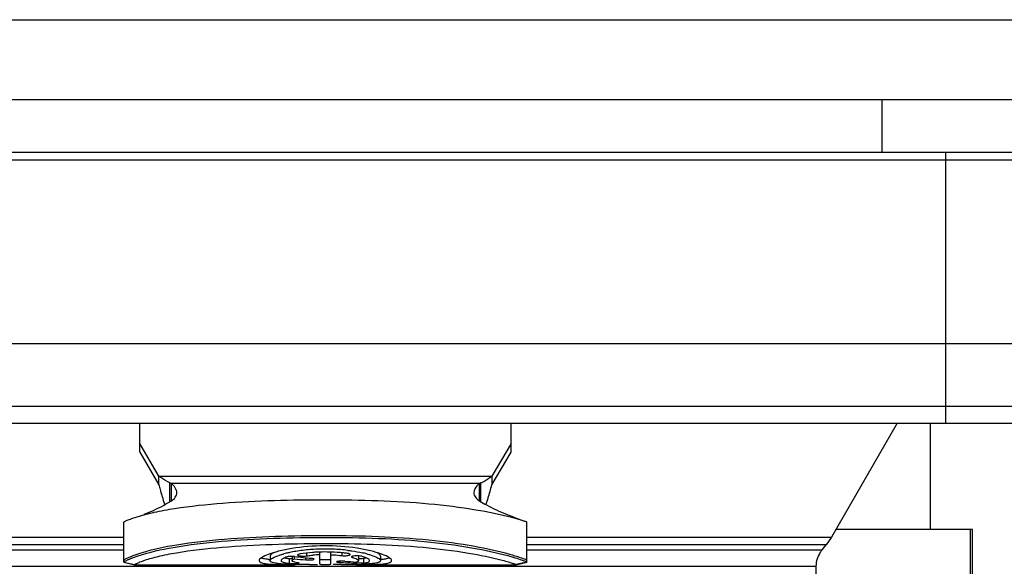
# Model space of a CAD drawing. Header units: millimetres. Extents: x 0 to 420, y 0 to 297.
# Tile 6 of 212: x 73 to 83, y 65 to 70. Entities that reach past the tile are written whole.
import ezdxf

# ---------------------------------------------------------------- set-up
doc = ezdxf.new("R2010")
doc.units = ezdxf.units.MM
doc.header["$LTSCALE"] = 23.1
doc.layers.get('0').update_dxf_attribs({"linetype": 'CONTINUOUS'})
doc.layers.add('DIM_PILOTEES', color=7, linetype='CONTINUOUS')
doc.styles.get("Standard").update_dxf_attribs({"font": 'txt', "width": 0.7})
doc.dimstyles.new('DIMSTYLE_1', dxfattribs={"dimtxt": 2.5, "dimasz": 3.5, "dimexe": 2, "dimexo": 0, "dimtad": 1, "dimlfac": 2, "dimdsep": 46, "dimtxsty": 'Standard', "dimblk": '_FILLED', "dimblk1": '_FILLED', "dimblk2": '_FILLED', "dimcen": 0.09, "dimazin": 2, "dimtp": 0.5, "dimtm": 0.5, "dimtfac": 1, "dimtofl": 0, "dimtmove": 0, "dimatfit": 3, "dimldrblk": '_FILLED', "dimfxl": 0, "dimtolj": 1, "dimarcsym": 0})

# ---------------------------------------------------------------- blocks, each defined once
blk = doc.blocks.new('_FILLED')
at = {"color": 0, "linetype": 'ByBlock'}
blk.add_solid([(0, 0), (-1, 0.1429), (-1, -0.1429)], dxfattribs=at)
blk = doc.blocks.new('*D1')
at = {"layer": 'DIM_PILOTEES', "color": 2, "linetype": 'Continuous'}
for p, q in [((43.519, 68.9318), (43.519, 35.6938)), ((200.519, 68.9318), (200.519, 35.6938)), ((43.519, 37.6938), (122.019, 37.6938)), ((200.519, 37.6938), (122.019, 37.6938))]:
    blk.add_line(p, q, dxfattribs=at)
at = {"layer": 'DIM_PILOTEES', "color": 2, "linetype": 'Continuous', "xscale": 3.5, "yscale": 3.5, "zscale": 3.5, "rotation": 180}
blk.add_blockref('_FILLED', (43.519, 37.6938), dxfattribs=at)
at = {"layer": 'DIM_PILOTEES', "color": 2, "linetype": 'Continuous', "xscale": 3.5, "yscale": 3.5, "zscale": 3.5}
blk.add_blockref('_FILLED', (200.519, 37.6938), dxfattribs=at)
at = {"layer": 'DIM_PILOTEES', "color": 2, "linetype": 'Continuous', "insert": (122.019, 40.8188), "char_height": 2.5, "width": 7.767857, "attachment_point": 2, "line_spacing_factor": 0.9}
blk.add_mtext('{\\ftxt;\\W0.0001;\\H0.0001;\\~}{\\ftxt;\\W2.0714285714;\\H2.5; }{\\ftxt;\\W0.0001;\\H0.0001;\\~}', dxfattribs=at)

msp = doc.modelspace()

# ---------------------------------------------------------------- linework, layer by layer
at = {"color": 7, "linetype": 'Continuous'}
for p, q in [((44.519, 69.9305), (199.519, 69.9305)), ((44.519, 69.1805), (199.519, 69.1805)), ((81.594, 68.6805), (81.594, 69.1805)), ((84.094, 68.6805), (68.594, 68.6805)), ((83.9138, 68.6068), (68.7741, 68.6068)), ((82.194, 66.1305), (82.194, 68.6805)), ((68.744, 66.8805), (83.944, 66.8805)), ((68.8618, 66.2913), (83.8261, 66.2913)), ((69.0579, 66.1305), (83.63, 66.1305)), ((74.594, 65.8564), (74.594, 66.1305)), ((78.094, 65.8564), (78.094, 66.1305)), ((81.7354, 66.1305), (81.1159, 65.0574)), ((74.7747, 65.6334), (74.594, 65.9396)), ((78.094, 65.9396), (77.9133, 65.6334)), ((74.594, 65.8564), (74.7747, 65.5502)), ((77.9133, 65.5502), (78.094, 65.8564)), ((74.7747, 65.5502), (74.7747, 65.6334)), ((74.7747, 65.6334), (77.9133, 65.6334)), ((77.9133, 65.6334), (77.9133, 65.5502)), ((74.877, 65.3906), (74.877, 65.5706)), ((74.8924, 65.5644), (74.877, 65.5706)), ((74.8924, 65.4004), (74.8924, 65.5644)), ((77.7955, 65.5644), (74.8924, 65.5644)), ((77.811, 65.5706), (77.7955, 65.5644)), ((77.7955, 65.4004), (77.7955, 65.5644)), ((77.811, 65.3906), (77.811, 65.5706)), ((74.8307, 65.364), (74.8288, 65.3687)), ((74.444, 64.8235), (74.444, 65.1985)), ((78.244, 64.8235), (78.244, 65.1985)), ((71.5721, 65.0573), (74.444, 65.0574)), ((74.444, 64.986), (71.6222, 64.986)), ((78.244, 65.0574), (81.1159, 65.0574)), ((81.0659, 64.986), (78.244, 64.986)), ((81.0266, 64.9392), (81.0659, 64.986)), ((81.1159, 65.0574), (81.0659, 64.986)), ((71.6614, 64.9392), (74.444, 64.9392)), ((75.8231, 64.8798), (75.8231, 64.8368)), ((76.1544, 64.88), (76.1647, 64.8811)), ((76.1647, 64.9077), (76.1647, 64.8811)), ((76.2919, 64.8029), (76.2919, 64.9167)), ((76.3961, 64.8029), (76.3961, 64.9168)), ((76.5002, 64.9102), (76.5002, 64.8842)), ((76.6, 64.8775), (76.6, 64.866)), ((76.6565, 64.8798), (76.6565, 64.8368)), ((76.8648, 64.8798), (76.8648, 64.8368)), ((78.244, 64.9392), (81.0266, 64.9392)), ((71.7198, 64.7832), (80.9682, 64.7832)), ((74.444, 64.8235), (74.544, 64.7985)), ((74.4441, 64.8234), (74.5441, 64.7984)), ((74.4618, 64.8342), (74.4758, 64.8409)), ((74.5441, 64.7984), (74.544, 64.7985)), ((74.5442, 64.7984), (74.5441, 64.7984)), ((74.5442, 64.7984), (76.053, 64.7984)), ((76.0027, 64.8534), (76.0027, 64.8108)), ((76.0118, 64.8526), (76.0027, 64.8534)), ((76.0315, 64.8753), (76.0315, 64.8368)), ((76.0455, 64.8509), (76.0511, 64.8536)), ((76.0511, 64.8753), (76.0511, 64.8536)), ((76.1605, 64.8435), (76.1605, 64.8636)), ((76.4501, 64.7986), (76.4184, 64.7986)), ((76.4921, 64.7988), (76.4501, 64.7986)), ((76.4758, 64.8307), (76.4758, 64.8202)), ((76.5971, 64.8669), (76.6, 64.866)), ((76.6337, 64.8117), (76.6337, 64.8232)), ((76.635, 64.7984), (78.1438, 64.7984)), ((76.7048, 64.856), (76.7048, 64.8133)), ((76.7315, 64.8612), (76.7216, 64.8589)), ((78.1439, 64.7984), (78.1438, 64.7984)), ((78.1439, 64.7984), (78.2439, 64.8234)), ((78.144, 64.7985), (78.1439, 64.7984)), ((78.244, 64.8235), (78.144, 64.7985))]:
    msp.add_line(p, q, dxfattribs=at)
at = {"color": 3, "linetype": 'Continuous'}
for p, q in [((82.044, 66.1305), (82.044, 65.1305)), ((82.444, 65.1305), (81.1581, 65.1305)), ((82.4243, 62.676), (82.4243, 65.1305)), ((82.444, 62.5883), (82.444, 65.1305))]:
    msp.add_line(p, q, dxfattribs=at)
at = {"color": 7, "linetype": 'Continuous'}
for centre, radius, start, end in [((77.0081, 66.2715), 2.359, 201.99429, 202.50272), ((75.5557, 66.3227), 2.4932, 337.38832, 337.59541), ((75.7472, 66.2439), 2.2862, 337.5922, 338.01605), ((76.2056, 63.9336), 0.9992, 103.38807, 104.63864), ((76.2394, 63.7909), 1.1459, 101.74253, 103.38167), ((76.2791, 63.5995), 1.3413, 99.14801, 101.73975), ((76.3139, 63.3918), 1.5519, 96.77044, 99.19412), ((76.3384, 63.1834), 1.7617, 92.1711, 96.76448), ((76.3394, 63.5928), 1.3003, 92.0954, 95.02095), ((76.3437, 63.2693), 1.6485, 91.8064, 92.64372), ((76.344, 63.0786), 1.8667, 87.77219, 92.21991), ((76.3439, 63.2581), 1.6597, 88.58999, 91.80181), ((76.3439, 63.2527), 1.6651, 88.20342, 88.59476), ((76.347, 63.1505), 1.7947, 83.33874, 87.77997), ((76.464, 63.8592), 1.0758, 75.42692, 77.68082), ((76.6486, 64.2759), 0.6611, 69.2132, 70.24946), ((81.2144, 64.7817), 0.245, 140.01888, 146.6337), ((74.7943, 64.1565), 0.7549, 113.70538, 114.95255), ((75.8873, 65.662), 0.8181, 264.48838, 265.43213), ((76.1322, 68.6702), 3.8707, 268.07632, 268.95418), ((76.0454, 65.5013), 0.6922, 269.17196, 270.24446), ((76.3021, 93.0148), 28.2163, 269.78427, 269.93399), ((76.4467, 77.459), 12.6603, 270.20536, 270.5185), ((76.5062, 71.3493), 6.5503, 270.48232, 271.05258), ((76.5656, 68.2877), 3.4881, 270.99972, 271.97393), ((76.6531, 65.2253), 0.414, 267.30316, 267.67324), ((76.6563, 65.3047), 0.4935, 267.68307, 268.44162), ((77.7183, 63.4765), 1.4471, 70.52437, 70.64149)]:
    msp.add_arc(centre, radius, start, end, dxfattribs=at)
for centre, start_param, end_param in [((77.1978, 68.7984), -1.737081, -1.721092), ((77.4062, 68.7984), -1.767185, -1.743943), ((77.1978, 68.7984), -1.675202, -1.652317), ((77.4062, 68.7984), -1.697907, -1.682065)]:
    msp.add_ellipse(centre, major_axis=(6.9282, 0), ratio=0.57735, start_param=start_param, end_param=end_param, dxfattribs=at)
for points, knots in [([(74.877, 65.5706), (74.8683, 65.5743), (74.8321, 65.5918), (74.7992, 65.6151), (74.7747, 65.6334)], [0, 0, 0, 0, 0.235786, 1, 1, 1, 1]), ([(77.811, 65.5706), (77.8197, 65.5743), (77.8558, 65.5918), (77.8887, 65.6151), (77.9133, 65.6334)], [0, 0, 0, 0, 0.235786, 1, 1, 1, 1]), ([(74.7747, 65.5502), (74.7785, 65.536), (74.7932, 65.4818), (74.8086, 65.4277), (74.8209, 65.3881)], [0, 0, 0, 0, 0.2615, 1, 1, 1, 1]), ([(74.944, 65.4762), (74.944, 65.4836), (74.9381, 65.5183), (74.9132, 65.5465), (74.8924, 65.5644)], [0, 0, 0, 0, 0.21102, 1, 1, 1, 1]), ([(77.7955, 65.5644), (77.7876, 65.5576), (77.763, 65.5339), (77.744, 65.5004), (77.744, 65.4762)], [0, 0, 0, 0, 0.301582, 1, 1, 1, 1]), ([(77.8671, 65.3881), (77.871, 65.4008), (77.8872, 65.4546), (77.9021, 65.5088), (77.9133, 65.5502)], [0, 0, 0, 0, 0.236713, 1, 1, 1, 1]), ([(74.8875, 65.3968), (74.9034, 65.4065), (74.931, 65.4274), (74.944, 65.4613), (74.944, 65.4762)], [0, 0, 0, 0, 0.554301, 1, 1, 1, 1]), ([(77.744, 65.4762), (77.744, 65.4613), (77.7569, 65.4274), (77.7845, 65.4065), (77.8005, 65.3968)], [0, 0, 0, 0, 0.445699, 1, 1, 1, 1]), ([(78.1028, 65.2421), (77.9909, 65.2712), (77.7309, 65.323), (77.3087, 65.3754), (76.8365, 65.4027), (76.3498, 65.4095), (75.8622, 65.4031), (75.3855, 65.3796), (75.0071, 65.3414), (74.7415, 65.2934), (74.6279, 65.2651), (74.579, 65.2504)], [0, 0, 0, 0, 0.097736, 0.223888, 0.359569, 0.497511, 0.635495, 0.771925, 0.90109, 0.956788, 1, 1, 1, 1]), ([(74.6366, 65.2732), (74.6577, 65.2812), (74.7442, 65.3163), (74.827, 65.36), (74.8875, 65.3968)], [0, 0, 0, 0, 0.241735, 1, 1, 1, 1]), ([(77.8005, 65.3968), (77.8211, 65.3843), (77.9018, 65.3374), (77.9866, 65.2976), (78.0513, 65.2732)], [0, 0, 0, 0, 0.258871, 1, 1, 1, 1]), ([(74.579, 65.2504), (74.5577, 65.244), (74.5284, 65.2346), (74.4936, 65.2215), (74.475, 65.2141), (74.4616, 65.2079), (74.4517, 65.2036), (74.4473, 65.2004), (74.444, 65.1992), (74.444, 65.1985)], [0, 0, 0, 0, 0.461173, 0.634191, 0.770804, 0.873204, 0.943868, 0.98529, 1, 1, 1, 1]), ([(78.0513, 65.2732), (78.0684, 65.2668), (78.1214, 65.2466), (78.174, 65.2255), (78.2097, 65.2112)], [0, 0, 0, 0, 0.321438, 1, 1, 1, 1]), ([(78.2089, 65.2116), (78.2023, 65.2137), (78.1672, 65.2248), (78.1317, 65.2346), (78.1028, 65.2421)], [0, 0, 0, 0, 0.187491, 1, 1, 1, 1]), ([(78.244, 65.1985), (78.244, 65.1987), (78.243, 65.1991), (78.2417, 65.1999), (78.2389, 65.201), (78.2332, 65.2033), (78.223, 65.2069), (78.2142, 65.2099), (78.2089, 65.2116)], [0, 0, 0, 0, 0.01777, 0.064233, 0.140735, 0.248174, 0.558634, 1, 1, 1, 1]), ([(78.0818, 64.8949), (77.9733, 64.9249), (77.7202, 64.9795), (77.3064, 65.0355), (76.8406, 65.0653), (76.3582, 65.0731), (75.8747, 65.0661), (75.4027, 65.0414), (74.9785, 64.9951), (74.7164, 64.9409), (74.6056, 64.9066)], [0, 0, 0, 0, 0.096384, 0.22147, 0.357386, 0.495976, 0.634656, 0.771572, 0.900661, 1, 1, 1, 1]), ([(74.58, 64.8814), (74.6872, 64.917), (74.9478, 64.9748), (75.3747, 65.0239), (75.8569, 65.0505), (76.5148, 65.0599), (77.1589, 65.0415), (77.7419, 64.9598), (77.9958, 64.9028), (78.1027, 64.872)], [0, 0, 0, 0, 0.095412, 0.224556, 0.36286, 0.503154, 0.780571, 0.905977, 1, 1, 1, 1]), ([(74.6439, 64.8409), (74.6842, 64.8544), (74.7823, 64.8815), (75.0246, 64.9293), (75.3842, 64.9682), (75.8449, 64.9928), (76.3204, 65.0002), (76.7955, 64.9942), (77.2544, 64.9685), (77.6595, 64.9181), (77.9066, 64.8686), (78.0109, 64.8409)], [0, 0, 0, 0, 0.037619, 0.089878, 0.218385, 0.357137, 0.498081, 0.639067, 0.777424, 0.904508, 1, 1, 1, 1]), ([(76.872, 64.8981), (76.839, 64.91), (76.763, 64.9315), (76.5841, 64.9662), (76.3342, 64.9834), (76.0855, 64.9639), (75.9102, 64.9279), (75.8367, 64.9061), (75.8051, 64.8941)], [0, 0, 0, 0, 0.097098, 0.218374, 0.504457, 0.788052, 0.9065, 1, 1, 1, 1]), ([(74.6056, 64.9066), (74.5797, 64.8985), (74.537, 64.8841), (74.4897, 64.8651), (74.4648, 64.8531), (74.4543, 64.8472), (74.448, 64.8434), (74.4451, 64.8414), (74.444, 64.841)], [0, 0, 0, 0, 0.465515, 0.774064, 0.872906, 0.939791, 0.980351, 1, 1, 1, 1]), ([(74.4908, 64.8476), (74.4965, 64.8502), (74.5258, 64.8626), (74.5558, 64.8734), (74.58, 64.8814)], [0, 0, 0, 0, 0.196998, 1, 1, 1, 1]), ([(75.8051, 64.8941), (75.783, 64.8857), (75.754, 64.8734), (75.7256, 64.8524), (75.719, 64.8414), (75.719, 64.8368)], [0, 0, 0, 0, 0.668481, 0.871564, 1, 1, 1, 1]), ([(75.864, 64.9137), (75.8533, 64.9087), (75.8379, 64.9012), (75.8231, 64.8861), (75.8231, 64.8798)], [0, 0, 0, 0, 0.649909, 1, 1, 1, 1]), ([(75.8231, 64.8368), (75.8231, 64.8411), (75.8303, 64.8515), (75.8596, 64.8703), (75.8892, 64.8812), (75.9118, 64.8884)], [0, 0, 0, 0, 0.121996, 0.323416, 1, 1, 1, 1]), ([(75.9118, 64.8884), (75.9151, 64.8895), (75.9287, 64.8937), (75.9425, 64.8976), (75.9531, 64.9004)], [0, 0, 0, 0, 0.235513, 1, 1, 1, 1]), ([(76.0315, 64.8767), (76.0222, 64.8768), (76.0059, 64.8761), (75.9897, 64.8738), (75.9831, 64.8716)], [0, 0, 0, 0, 0.574036, 1, 1, 1, 1]), ([(76.0543, 64.8753), (76.0525, 64.8755), (76.0449, 64.8763), (76.0373, 64.8766), (76.0315, 64.8767)], [0, 0, 0, 0, 0.234581, 1, 1, 1, 1]), ([(76.105, 64.8997), (76.0994, 64.8988), (76.0924, 64.8975), (76.0828, 64.8928), (76.0828, 64.8902)], [0, 0, 0, 0, 0.681245, 1, 1, 1, 1]), ([(76.0828, 64.8902), (76.0828, 64.887), (76.0955, 64.8823), (76.1038, 64.8811), (76.1108, 64.8804)], [0, 0, 0, 0, 0.311415, 1, 1, 1, 1]), ([(76.2677, 64.916), (76.2532, 64.9153), (76.1988, 64.9121), (76.1445, 64.9061), (76.105, 64.8997)], [0, 0, 0, 0, 0.265255, 1, 1, 1, 1]), ([(76.1108, 64.8804), (76.1125, 64.8802), (76.1197, 64.8795), (76.1269, 64.8792), (76.1324, 64.8792)], [0, 0, 0, 0, 0.237622, 1, 1, 1, 1]), ([(76.1647, 64.8811), (76.1696, 64.8818), (76.1898, 64.8846), (76.2101, 64.8867), (76.2256, 64.8881)], [0, 0, 0, 0, 0.238422, 1, 1, 1, 1]), ([(76.5523, 64.9042), (76.5401, 64.9059), (76.4882, 64.9122), (76.436, 64.9157), (76.3961, 64.9169)], [0, 0, 0, 0, 0.236043, 1, 1, 1, 1]), ([(76.3961, 64.8922), (76.4051, 64.8919), (76.4399, 64.8902), (76.4746, 64.8873), (76.5002, 64.8842)], [0, 0, 0, 0, 0.260948, 1, 1, 1, 1]), ([(76.5002, 64.8842), (76.5079, 64.8832), (76.5237, 64.8824), (76.5462, 64.8831), (76.5639, 64.8858), (76.5744, 64.8888), (76.5771, 64.8915)], [0, 0, 0, 0, 0.299342, 0.605919, 0.854241, 1, 1, 1, 1]), ([(76.5663, 64.9015), (76.5652, 64.9018), (76.5606, 64.9029), (76.556, 64.9037), (76.5523, 64.9042)], [0, 0, 0, 0, 0.223507, 1, 1, 1, 1]), ([(76.5552, 64.9331), (76.5676, 64.9316), (76.614, 64.9256), (76.6601, 64.9176), (76.6935, 64.9102)], [0, 0, 0, 0, 0.267938, 1, 1, 1, 1]), ([(76.5784, 64.8939), (76.5784, 64.8956), (76.5738, 64.8994), (76.5694, 64.9006), (76.5663, 64.9015)], [0, 0, 0, 0, 0.343991, 1, 1, 1, 1]), ([(76.6853, 64.8776), (76.6779, 64.8797), (76.6607, 64.8819), (76.6345, 64.8827), (76.6112, 64.8802), (76.5968, 64.8775), (76.5925, 64.8744)], [0, 0, 0, 0, 0.243722, 0.552103, 0.831256, 1, 1, 1, 1]), ([(76.7606, 64.8368), (76.7606, 64.8404), (76.7545, 64.8489), (76.7295, 64.8637), (76.7045, 64.8721), (76.6853, 64.8776)], [0, 0, 0, 0, 0.119941, 0.320346, 1, 1, 1, 1]), ([(76.7347, 64.9004), (76.7383, 64.8994), (76.7522, 64.8957), (76.766, 64.8917), (76.7761, 64.8884)], [0, 0, 0, 0, 0.264319, 1, 1, 1, 1]), ([(76.7761, 64.8884), (76.7987, 64.8812), (76.8283, 64.8703), (76.8576, 64.8515), (76.8648, 64.8411), (76.8648, 64.8368)], [0, 0, 0, 0, 0.676612, 0.87802, 1, 1, 1, 1]), ([(76.8648, 64.8798), (76.8648, 64.8861), (76.8501, 64.9011), (76.8347, 64.9087), (76.824, 64.9136)], [0, 0, 0, 0, 0.350243, 1, 1, 1, 1]), ([(76.969, 64.8368), (76.969, 64.8414), (76.9624, 64.8524), (76.9341, 64.8733), (76.9053, 64.8856), (76.8832, 64.894)], [0, 0, 0, 0, 0.128566, 0.331664, 1, 1, 1, 1]), ([(78.2352, 64.845), (78.2188, 64.8522), (78.1679, 64.87), (78.1164, 64.8853), (78.0818, 64.8949)], [0, 0, 0, 0, 0.332635, 1, 1, 1, 1]), ([(74.444, 64.8235), (74.444, 64.824), (74.4459, 64.825), (74.4487, 64.8273), (74.4546, 64.8304), (74.4591, 64.8328), (74.4618, 64.8342)], [0, 0, 0, 0, 0.070282, 0.255346, 0.562497, 1, 1, 1, 1]), ([(74.544, 64.7985), (74.544, 64.7991), (74.5468, 64.8), (74.55, 64.8025), (74.557, 64.8062), (74.5665, 64.8112), (74.58, 64.8171), (74.606, 64.8277), (74.6279, 64.8355), (74.6439, 64.8409)], [0, 0, 0, 0, 0.016988, 0.060579, 0.128649, 0.226314, 0.36053, 0.533711, 1, 1, 1, 1]), ([(75.719, 64.8368), (75.719, 64.8315), (75.7267, 64.8232), (75.74, 64.8174), (75.7635, 64.8105), (75.8031, 64.8051), (75.8376, 64.8026), (75.8574, 64.8017)], [0, 0, 0, 0, 0.107732, 0.191316, 0.300426, 0.598288, 1, 1, 1, 1]), ([(75.7701, 64.8527), (75.7669, 64.8533), (75.756, 64.8554), (75.7452, 64.8583), (75.7379, 64.8613)], [0, 0, 0, 0, 0.289879, 1, 1, 1, 1]), ([(75.8087, 64.8476), (75.8052, 64.848), (75.7922, 64.8493), (75.7794, 64.8511), (75.7701, 64.8527)], [0, 0, 0, 0, 0.273771, 1, 1, 1, 1]), ([(75.9059, 64.8076), (75.894, 64.8089), (75.8725, 64.8119), (75.8455, 64.8175), (75.8231, 64.8277), (75.8231, 64.8368)], [0, 0, 0, 0, 0.399088, 0.695668, 1, 1, 1, 1]), ([(75.8574, 64.8017), (75.8701, 64.801), (75.9278, 64.7988), (75.9856, 64.7985), (76.0307, 64.7984)], [0, 0, 0, 0, 0.219379, 1, 1, 1, 1]), ([(76.0023, 64.8016), (75.9933, 64.8019), (75.9611, 64.8032), (75.929, 64.8052), (75.9059, 64.8076)], [0, 0, 0, 0, 0.279853, 1, 1, 1, 1]), ([(75.9831, 64.8716), (75.9688, 64.8667), (75.9501, 64.8596), (75.9315, 64.8468), (75.9273, 64.8398), (75.9273, 64.8368)], [0, 0, 0, 0, 0.669132, 0.8709, 1, 1, 1, 1]), ([(75.9273, 64.8368), (75.9273, 64.8336), (75.9334, 64.8259), (75.9491, 64.8202), (75.9729, 64.8144), (75.9918, 64.812), (76.0027, 64.8108)], [0, 0, 0, 0, 0.11589, 0.309752, 0.604398, 1, 1, 1, 1]), ([(75.98, 64.8564), (75.9784, 64.8567), (75.9721, 64.8578), (75.9659, 64.859), (75.9614, 64.86)], [0, 0, 0, 0, 0.268102, 1, 1, 1, 1]), ([(76.0027, 64.8534), (76.0007, 64.8536), (75.9931, 64.8545), (75.9856, 64.8556), (75.98, 64.8564)], [0, 0, 0, 0, 0.264592, 1, 1, 1, 1]), ([(76.0027, 64.8108), (76.0048, 64.8105), (76.0157, 64.8096), (76.0266, 64.8093), (76.0354, 64.8092)], [0, 0, 0, 0, 0.19787, 1, 1, 1, 1]), ([(76.0314, 64.8518), (76.0296, 64.8519), (76.0231, 64.852), (76.0166, 64.8523), (76.0118, 64.8526)], [0, 0, 0, 0, 0.269299, 1, 1, 1, 1]), ([(76.0315, 64.8368), (76.0315, 64.8394), (76.0359, 64.8456), (76.0418, 64.8489), (76.0455, 64.8509)], [0, 0, 0, 0, 0.376212, 1, 1, 1, 1]), ([(76.088, 64.8159), (76.0738, 64.8178), (76.0564, 64.8198), (76.0315, 64.8306), (76.0315, 64.8368)], [0, 0, 0, 0, 0.696703, 1, 1, 1, 1]), ([(76.0483, 64.8091), (76.0515, 64.8091), (76.063, 64.8092), (76.0745, 64.8096), (76.0828, 64.8103)], [0, 0, 0, 0, 0.277578, 1, 1, 1, 1]), ([(76.1958, 64.7988), (76.1841, 64.7988), (76.1394, 64.799), (76.0946, 64.7995), (76.0616, 64.8001)], [0, 0, 0, 0, 0.261697, 1, 1, 1, 1]), ([(76.0828, 64.8103), (76.0842, 64.8104), (76.0884, 64.8108), (76.0927, 64.8112), (76.0955, 64.8121)], [0, 0, 0, 0, 0.329409, 1, 1, 1, 1]), ([(76.0974, 64.8132), (76.0974, 64.8141), (76.0928, 64.815), (76.0903, 64.8156), (76.088, 64.8159)], [0, 0, 0, 0, 0.276634, 1, 1, 1, 1]), ([(76.0955, 64.8121), (76.096, 64.8122), (76.0967, 64.8124), (76.0974, 64.813), (76.0974, 64.8132)], [0, 0, 0, 0, 0.666092, 1, 1, 1, 1]), ([(76.1605, 64.8435), (76.1682, 64.8428), (76.184, 64.8422), (76.2063, 64.8427), (76.224, 64.8448), (76.2344, 64.8466), (76.2374, 64.8488)], [0, 0, 0, 0, 0.300828, 0.609054, 0.858312, 1, 1, 1, 1]), ([(76.2386, 64.8506), (76.2386, 64.8515), (76.2359, 64.8536), (76.2275, 64.8563), (76.219, 64.8576), (76.2126, 64.8582)], [0, 0, 0, 0, 0.102334, 0.303153, 1, 1, 1, 1]), ([(76.2374, 64.8488), (76.2377, 64.8491), (76.2383, 64.8496), (76.2386, 64.8503), (76.2386, 64.8506)], [0, 0, 0, 0, 0.570705, 1, 1, 1, 1]), ([(76.3961, 64.8454), (76.3961, 64.845), (76.3941, 64.8449), (76.3917, 64.8444), (76.3866, 64.8441), (76.3774, 64.8436), (76.3629, 64.8434), (76.344, 64.8432), (76.3251, 64.8434), (76.3105, 64.8436), (76.3013, 64.8441), (76.2963, 64.8444), (76.2939, 64.8449), (76.2919, 64.845), (76.2919, 64.8454)], [0, 0, 0, 0, 0.010672, 0.03935, 0.085512, 0.147454, 0.309179, 0.499996, 0.690812, 0.852536, 0.91448, 0.960644, 0.989326, 1, 1, 1, 1]), ([(76.2919, 64.8029), (76.2919, 64.8025), (76.2939, 64.8023), (76.2963, 64.8018), (76.3013, 64.8016), (76.3105, 64.8011), (76.3251, 64.8008), (76.344, 64.8007), (76.3629, 64.8008), (76.3774, 64.8011), (76.3866, 64.8016), (76.3917, 64.8018), (76.3941, 64.8023), (76.3961, 64.8025), (76.3961, 64.8029)], [0, 0, 0, 0, 0.010667, 0.03936, 0.085499, 0.147388, 0.309115, 0.499967, 0.690816, 0.852563, 0.914488, 0.960646, 0.989336, 1, 1, 1, 1]), ([(76.5279, 64.8307), (76.5192, 64.8313), (76.5018, 64.8318), (76.4807, 64.8312), (76.4658, 64.8298), (76.4574, 64.8285), (76.4528, 64.8274), (76.4497, 64.826), (76.4497, 64.8252)], [0, 0, 0, 0, 0.330185, 0.659819, 0.79642, 0.901828, 0.969978, 1, 1, 1, 1]), ([(76.4497, 64.8252), (76.4497, 64.8244), (76.4528, 64.823), (76.4575, 64.822), (76.4659, 64.8209), (76.4722, 64.8204), (76.4758, 64.8202)], [0, 0, 0, 0, 0.087756, 0.287034, 0.597167, 1, 1, 1, 1]), ([(76.5906, 64.8717), (76.5906, 64.8713), (76.5917, 64.8685), (76.5949, 64.8676), (76.5971, 64.8669)], [0, 0, 0, 0, 0.158648, 1, 1, 1, 1]), ([(76.6, 64.866), (76.6029, 64.8652), (76.6134, 64.8623), (76.6237, 64.859), (76.631, 64.8561)], [0, 0, 0, 0, 0.280385, 1, 1, 1, 1]), ([(76.631, 64.8561), (76.632, 64.8557), (76.6357, 64.8541), (76.6394, 64.8524), (76.642, 64.8511)], [0, 0, 0, 0, 0.271529, 1, 1, 1, 1]), ([(76.6565, 64.8368), (76.6565, 64.8339), (76.6497, 64.8269), (76.642, 64.8247), (76.6369, 64.8232)], [0, 0, 0, 0, 0.355635, 1, 1, 1, 1]), ([(76.642, 64.8511), (76.6435, 64.8503), (76.6482, 64.8477), (76.6527, 64.8445), (76.6548, 64.8414)], [0, 0, 0, 0, 0.311787, 1, 1, 1, 1]), ([(76.7048, 64.8133), (76.696, 64.812), (76.6752, 64.8112), (76.6546, 64.811), (76.6429, 64.8114)], [0, 0, 0, 0, 0.432918, 1, 1, 1, 1]), ([(76.6572, 64.7984), (76.6733, 64.7985), (76.7311, 64.7987), (76.7889, 64.7996), (76.8306, 64.8017)], [0, 0, 0, 0, 0.278235, 1, 1, 1, 1]), ([(76.7048, 64.856), (76.7023, 64.8556), (76.6884, 64.8541), (76.6745, 64.8538), (76.6631, 64.8538)], [0, 0, 0, 0, 0.184647, 1, 1, 1, 1]), ([(76.7642, 64.806), (76.7583, 64.8055), (76.7322, 64.8035), (76.706, 64.8023), (76.6858, 64.8016)], [0, 0, 0, 0, 0.22714, 1, 1, 1, 1]), ([(76.7216, 64.8589), (76.7203, 64.8587), (76.7147, 64.8576), (76.7091, 64.8566), (76.7048, 64.856)], [0, 0, 0, 0, 0.235103, 1, 1, 1, 1]), ([(76.7048, 64.8133), (76.7129, 64.8145), (76.7274, 64.8172), (76.7461, 64.8222), (76.7606, 64.8303), (76.7606, 64.8368)], [0, 0, 0, 0, 0.39312, 0.686689, 1, 1, 1, 1]), ([(76.8648, 64.8368), (76.8648, 64.8327), (76.8594, 64.8262), (76.8496, 64.8212), (76.8327, 64.8152), (76.8038, 64.8099), (76.7786, 64.8072), (76.7642, 64.806)], [0, 0, 0, 0, 0.11289, 0.197419, 0.306411, 0.601973, 1, 1, 1, 1]), ([(76.8306, 64.8017), (76.8504, 64.8026), (76.8849, 64.8051), (76.9245, 64.8105), (76.9479, 64.8174), (76.9613, 64.8232), (76.969, 64.8315), (76.969, 64.8368)], [0, 0, 0, 0, 0.401708, 0.699561, 0.80867, 0.892256, 1, 1, 1, 1]), ([(76.9178, 64.8527), (76.9141, 64.8521), (76.8976, 64.8494), (76.881, 64.8477), (76.868, 64.8466)], [0, 0, 0, 0, 0.221309, 1, 1, 1, 1]), ([(76.9501, 64.8613), (76.9479, 64.8604), (76.9374, 64.8566), (76.9264, 64.8543), (76.9178, 64.8527)], [0, 0, 0, 0, 0.210499, 1, 1, 1, 1]), ([(78.0109, 64.8409), (78.031, 64.8355), (78.059, 64.8277), (78.093, 64.8174), (78.1115, 64.8114), (78.1253, 64.8064), (78.1341, 64.8029), (78.139, 64.8008), (78.1417, 64.7998), (78.1429, 64.7991), (78.144, 64.7987), (78.144, 64.7985)], [0, 0, 0, 0, 0.448049, 0.622879, 0.761964, 0.865714, 0.937425, 0.96319, 0.982622, 0.995082, 1, 1, 1, 1]), ([(78.1027, 64.872), (78.1124, 64.8692), (78.1443, 64.8598), (78.176, 64.8495), (78.1979, 64.8418)], [0, 0, 0, 0, 0.301187, 1, 1, 1, 1]), ([(78.2007, 64.8408), (78.21, 64.8376), (78.2239, 64.8325), (78.2377, 64.8272), (78.2421, 64.8248)], [0, 0, 0, 0, 0.666213, 1, 1, 1, 1]), ([(80.9682, 64.7832), (80.9648, 64.6067), (80.942, 64.2656), (80.8644, 63.7723), (80.7614, 63.3077), (80.603, 62.7215), (80.3656, 62.0241), (80.0276, 61.2306), (79.6448, 60.4828), (79.2241, 59.7751), (78.758, 59.1117), (78.4127, 58.7004), (78.2305, 58.5059)], [0, 0, 0, 0, 0.075955, 0.146842, 0.214705, 0.280621, 0.408098, 0.531323, 0.651461, 0.769322, 0.885311, 1, 1, 1, 1]), ([(78.2421, 64.8248), (78.2426, 64.8246), (78.2431, 64.8242), (78.244, 64.8237), (78.244, 64.8235)], [0, 0, 0, 0, 0.715557, 1, 1, 1, 1])]:
    msp.add_open_spline(points, degree=3, knots=knots, dxfattribs=at)
for points in [[(76.1324, 64.8792), (76.1397, 64.8791), (76.1471, 64.8793), (76.1544, 64.88)], [(76.5771, 64.8915), (76.5778, 64.8921), (76.5784, 64.893), (76.5784, 64.8939)], [(81.0097, 64.9165), (80.9841, 64.8776), (80.969, 64.8297), (80.9682, 64.7832)], [(76.5925, 64.8744), (76.5916, 64.8738), (76.5906, 64.8728), (76.5906, 64.8717)], [(76.6548, 64.8414), (76.6558, 64.8401), (76.6565, 64.8385), (76.6565, 64.8368)]]:
    msp.add_open_spline(points, degree=3, dxfattribs=at)

# ---------------------------------------------------------------- dimensions: what is measured, and where the dimension line sits
at = {"layer": 'DIM_PILOTEES', "color": 2, "linetype": 'Continuous'}
dim = msp.add_linear_dim(base=(200.519, 37.6938), p1=(43.519, 68.9318), p2=(200.519, 68.9318), text='{\\ftxt;\\W0.0001;\\H0.0001;\\~}{\\ftxt;\\W2.0714285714;\\H2.5; }{\\ftxt;\\W0.0001;\\H0.0001;\\~}', dimstyle='DIMSTYLE_1', dxfattribs=at)
dim.commit()
dim.dimension.update_dxf_attribs({"geometry": '*D1', "text_midpoint": (121.6618, 37.6938), "dimtype": 160})

doc.saveas('drawing.dxf')
